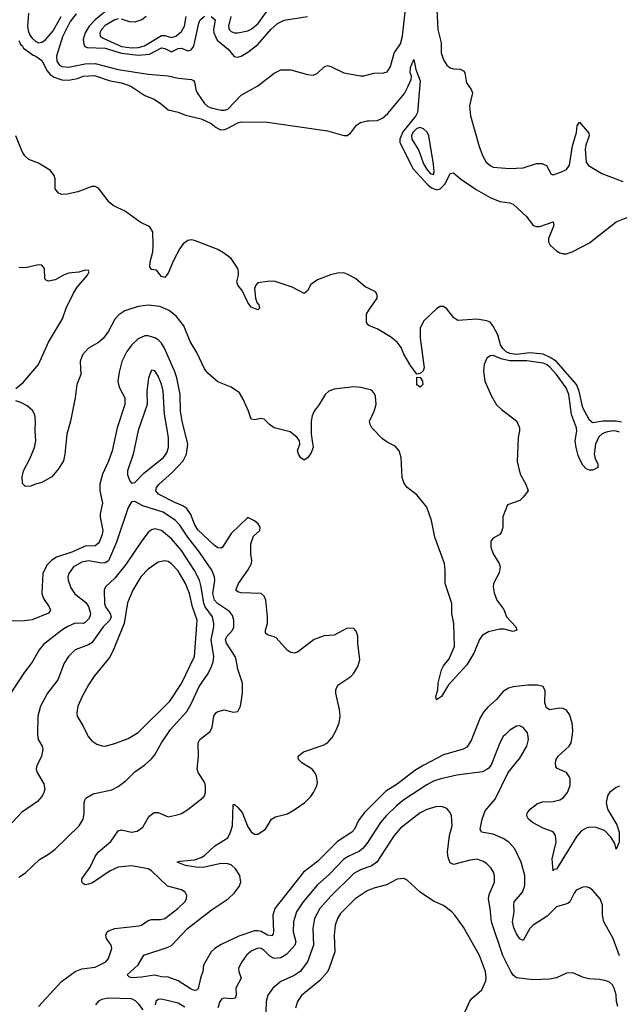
# Model space of a CAD drawing. Header units: inches. Extents: x 1682530 to 1839546, y 640742 to 791647.
# Tile 63 of 256: x 1697896 to 1701509, y 688373 to 694310. Entities that reach past the tile are written whole.
import ezdxf

# ---------------------------------------------------------------- set-up
doc = ezdxf.new("R2010")
doc.units = ezdxf.units.IN
doc.header["$MEASUREMENT"] = 0
for name, color, linetype in [('B6698', 7, 'Continuous'), ('B6699', 7, 'Continuous'), ('B7608', 7, 'Continuous'), ('B7609', 7, 'Continuous')]:
    doc.layers.add(name, color=color, linetype=linetype)

msp = doc.modelspace()

# ---------------------------------------------------------------- linework, layer by layer
at = {"layer": 'B6698', "color": 5}
for points, elevation in [([(1698003.6, 690000), (1698007.6, 689970), (1698030.3, 689930), (1698034.9, 689910), (1698027.1, 689870), (1697999.5, 689810), (1697994.9, 689790), (1698000.3, 689770), (1698042, 689702), (1698046.9, 689670), (1698041.5, 689650), (1698031.2, 689628.8), (1698003.8, 689596.2), (1697907.3, 689530), (1697831.8, 689448.2)], 560), ([(1697890, 689140.5), (1697930, 689164.9), (1698014.5, 689245.5), (1698070, 689278), (1698110, 689308), (1698253.3, 689450), (1698278, 689490), (1698283.9, 689523.9), (1698283.6, 689590), (1698289.6, 689610), (1698299.4, 689620.6), (1698338.6, 689641.4), (1698450, 689667.1), (1698490, 689686.3), (1698537.8, 689722.2), (1698590, 689775.3), (1698650, 689818), (1698690, 689853.4), (1698710, 689877.6), (1698750.7, 689950), (1698784.8, 690000)], 560), ([(1698010, 688359.7), (1698148.5, 688510), (1698229.3, 688570.7), (1698270, 688586.6), (1698350, 688596.3), (1698415.6, 688630), (1698431.6, 688650), (1698450.7, 688710), (1698446.4, 688730), (1698419.7, 688770), (1698415.6, 688790), (1698422.9, 688810), (1698430, 688816.4), (1698469.7, 688830.3), (1698614.5, 688845.5), (1698630, 688850.5), (1698670, 688878.8), (1698690, 688884.9), (1698744.6, 688884.6), (1698770, 688890.3), (1698849.7, 688950), (1698891, 688990), (1698901.1, 689010), (1698903.5, 689030), (1698893.6, 689050), (1698870, 689062.6), (1698785.9, 689085.9), (1698690, 689178.3), (1698670, 689190.8), (1698570, 689208.7), (1698490, 689199.2), (1698441.8, 689178.2), (1698335.2, 689104.8), (1698310, 689096.8), (1698290, 689094.3), (1698279.3, 689099.3), (1698269.8, 689109.8), (1698269.8, 689130), (1698320.4, 689199.6), (1698350, 689263.8), (1698367.7, 689290), (1698445.4, 689354.6), (1698490, 689419.5), (1698510, 689424.6), (1698570, 689410.3), (1698603.3, 689416.7), (1698638.4, 689441.6), (1698674.1, 689505.9), (1698706, 689530), (1698730, 689530.4), (1698790, 689504.4), (1698844.2, 689515.8), (1698870, 689524.4), (1698910, 689548.4), (1699000.6, 689619.4), (1699009.8, 689630.2), (1699015.3, 689650), (1699015.8, 689690), (1699010, 689711.8), (1698971.1, 689770), (1698964.7, 689790), (1698973.3, 689870), (1698971.8, 689950), (1698980.9, 689970), (1699020.1, 690000)], 540), ([(1698302.6, 690000), (1698308.2, 689988.2), (1698330, 689961.6), (1698361.1, 689941.1), (1698391.8, 689931.8), (1698410.4, 689930.4), (1698470, 689946.3), (1698550, 689975.8), (1698590, 690000)], 580), ([(1700000, 689555.5), (1699972.4, 689527.6), (1699938.2, 689481.8), (1699913.4, 689430), (1699897.5, 689410), (1699810, 689354.7), (1699690, 689234.2), (1699607, 689170), (1699433.1, 688950), (1699422.1, 688910), (1699424.3, 688810), (1699422.6, 688797.4), (1699414.7, 688785.3), (1699390, 688789.9), (1699350, 688811.6), (1699330, 688816.9), (1699310, 688815.5), (1699216.2, 688783.8), (1699110, 688734), (1699071.8, 688710), (1699049.2, 688690), (1699003.5, 688610), (1699000.3, 688570), (1698985.5, 688530), (1698971.8, 688468.2), (1698960.9, 688459.1), (1698950, 688456.9), (1698930, 688464.1), (1698850, 688514.2), (1698790, 688537.4), (1698750, 688539.4), (1698709.1, 688549.1), (1698630, 688535.8), (1698573.6, 688533.6), (1698557, 688537), (1698543.7, 688550), (1698610, 688611.8), (1698644.4, 688670), (1698784.6, 688715.4), (1698810, 688728.5), (1698906.2, 688830), (1699050, 688940.5), (1699152.9, 689010), (1699190, 689045.2), (1699217.5, 689082.5), (1699229, 689110), (1699222.3, 689150), (1699197.1, 689190), (1699170, 689213.6), (1699150, 689220.8), (1699110, 689221.3), (1699010, 689199.9), (1698970, 689197.9), (1698895.3, 689210), (1698845.1, 689230), (1698863.1, 689236.9), (1698950, 689244.7), (1698990, 689257.8), (1699010, 689270.2), (1699071.4, 689328.6), (1699150, 689377.6), (1699166.8, 689410), (1699178.8, 689450), (1699182, 689578), (1699190, 689578), (1699210, 689560.3), (1699235.9, 689530), (1699270, 689443), (1699290, 689412.4), (1699310, 689399.5), (1699330, 689398.4), (1699376.2, 689430), (1699412.7, 689490), (1699436.6, 689503.4), (1699510, 689521.3), (1699550, 689545.4), (1699613.6, 689590), (1699650, 689626.4), (1699666.9, 689650), (1699685.9, 689690), (1699690.4, 689710), (1699684.5, 689750), (1699673, 689773), (1699657.4, 689790), (1699596.8, 689830), (1699575.4, 689850), (1699574, 689870), (1699605.4, 689894.6), (1699723.8, 689936.2), (1699749.7, 689950), (1699778.4, 689981.6), (1699788.7, 690000)], 520), ([(1700000, 689360.2), (1699993.5, 689350), (1699965.6, 689314.4), (1699943.2, 689296.8), (1699874.8, 689265.2), (1699850, 689247.8), (1699761.9, 689158.1), (1699687.6, 689092.4), (1699603.6, 688990), (1699564.7, 688930), (1699545, 688870), (1699544, 688810), (1699559.2, 688750), (1699554, 688730), (1699504.8, 688675.2), (1699470, 688653.6), (1699430, 688649.3), (1699402.4, 688662.5), (1699370, 688697.5), (1699350, 688709.9), (1699330, 688712.3), (1699290, 688694.1), (1699261.8, 688670), (1699234.5, 688630), (1699215, 688590), (1699216.5, 688570), (1699230.2, 688530), (1699199.1, 688470), (1699199.3, 688430), (1699194.9, 688410), (1699173.9, 688406.2), (1699130, 688410.7), (1699114.5, 688405.5), (1699101.7, 688390), (1699090, 688352)], 540), ([(1700000, 689202), (1699950, 689183.6), (1699910, 689162), (1699770, 689024.8), (1699704.4, 688950), (1699672.1, 688890), (1699662, 688830), (1699666.9, 688730), (1699630, 688628.3), (1699586, 688570), (1699550, 688546), (1699470.1, 688509.9), (1699421.1, 688470), (1699391, 688429), (1699382, 688390), (1699374.6, 688210)], 560), ([(1700000, 689061.7), (1699990, 689057.7), (1699916.5, 689010), (1699830, 688919.8), (1699810.2, 688890), (1699796.1, 688850), (1699790.1, 688790), (1699794.1, 688690), (1699761.1, 688590), (1699750.4, 688569.6), (1699704.1, 688515.9), (1699594.2, 688425.8), (1699570.2, 688390), (1699558.6, 688350)], 580), ([(1698639, 688339), (1698614, 688374), (1698593.7, 688393.7), (1698570, 688405.4), (1698429.6, 688410.4), (1698390, 688402.3), (1698370, 688391.2), (1698352.5, 688370)], 540), ([(1698890, 688355.9), (1698850, 688379.8), (1698750, 688403.4), (1698730, 688401.2), (1698716.1, 688390), (1698712.1, 688370)], 540)]:
    msp.add_lwpolyline(points, dxfattribs=dict(at, elevation=elevation))
at = {"layer": 'B6699', "color": 5}
for points, elevation in [([(1697948.8, 694350), (1697942.4, 694270), (1697945.8, 694245.8), (1697957, 694217), (1697970, 694197.9), (1697990, 694180.1), (1698010, 694171.5), (1698030, 694174.4), (1698050, 694187.1), (1698097.1, 694242.9), (1698145.7, 694330)], 480), ([(1698235.3, 694344.7), (1698200.4, 694299.6), (1698154.3, 694205.7), (1698117.5, 694090), (1698119.4, 694059.4), (1698136.2, 694036.2), (1698150, 694028.3), (1698190, 694024.1), (1698290, 694043), (1698350, 694045.9), (1698490, 694009.5), (1698670, 693981.1), (1698790, 693971.4), (1698850, 693958), (1698930.1, 693950.1), (1698943, 693943), (1698950, 693932.4), (1698956.9, 693890), (1698965, 693870), (1699010, 693803.9), (1699030, 693787.1), (1699050, 693777.8), (1699110, 693764.3), (1699130, 693763.7), (1699150, 693771.1), (1699230, 693854.4), (1699330, 693911.6), (1699430, 693986.9), (1699470, 694007.4), (1699530, 694007.4), (1699630, 693978.7), (1699665.1, 693974.9), (1699690, 693988.2), (1699730, 694026), (1699750, 694033), (1699770, 694028), (1699850, 693990.2), (1699950, 693971.6), (1699970, 693971.6), (1700000, 693979.6)], 480), ([(1698448.8, 694390), (1698350.6, 694310), (1698313.8, 694270), (1698289.4, 694230), (1698277.7, 694190), (1698281.5, 694161.5), (1698289.2, 694149.2), (1698303, 694143), (1698410, 694139.1), (1698510, 694108.9), (1698610, 694096.9), (1698678.2, 694101.8), (1698750, 694140.3), (1698770, 694136.8), (1698810, 694115.9), (1698850, 694137), (1698870, 694138.9), (1698910, 694121.8), (1698930, 694128.3), (1698945, 694150), (1698975.2, 694290), (1698984.3, 694310), (1699010, 694330.6)], 520), ([(1699167.3, 694330), (1699154.6, 694270), (1699158.6, 694250), (1699170, 694238.6), (1699190, 694231), (1699210, 694230.9), (1699270, 694242.4), (1699290, 694252.8), (1699330, 694286), (1699383.1, 694356.9)], 540), ([(1698490, 694314.9), (1698470, 694309.9), (1698410, 694274.1), (1698388.2, 694250), (1698378.2, 694230), (1698379.8, 694210), (1698398.4, 694198.4), (1698509, 694149), (1698570, 694141.1), (1698610, 694142.6), (1698647.9, 694152.1), (1698750, 694215.5), (1698770, 694214.4), (1698810, 694202.5), (1698836.5, 694210), (1698870, 694238.2), (1698889.9, 694270), (1698899.9, 694330)], 540), ([(1698658.2, 694330), (1698631.3, 694308.7), (1698590, 694295.3), (1698557.5, 694297.5), (1698510, 694313.6)], 540), ([(1699050, 694329.5), (1699074, 694310), (1699064.2, 694250), (1699065.3, 694230), (1699086, 694186), (1699151.4, 694131.4), (1699188.4, 694088.4), (1699210, 694084.2), (1699230, 694090.1), (1699270, 694114), (1699330, 694159.8), (1699410, 694250.7), (1699450, 694287), (1699490, 694306.6), (1699630, 694329.4)], 520), ([(1697890, 694184.7), (1697900.4, 694160.4), (1697910, 694154), (1697918, 694138), (1697976, 694096), (1697993, 694090), (1698030, 694064), (1698060.7, 694000.7), (1698079.3, 693979.3), (1698103, 693963), (1698150, 693948.2), (1698190, 693945.2), (1698244.6, 693955.4), (1698279, 693970), (1698347.2, 693972.8), (1698441.8, 693941.8), (1698510, 693928.9), (1698564.9, 693910), (1698650, 693853.7), (1698706, 693830), (1698750, 693800.7), (1698790, 693766.8), (1698850, 693752), (1698894.8, 693734.8), (1698990, 693712), (1699050, 693684.5), (1699079.4, 693659.4), (1699105.7, 693645.7), (1699130, 693647.1), (1699146.6, 693653.4), (1699210, 693688.9), (1699230, 693694.7), (1699390, 693692.2), (1699750, 693639.5), (1699850, 693611.8), (1699870, 693612), (1699890, 693624.9), (1699925.8, 693674.2), (1699949.8, 693690.2), (1699990, 693700.9), (1700000, 693701)], 460), ([(1700000, 692688.3), (1699978.4, 692698.4), (1699919.3, 692750), (1699870, 692775.6), (1699850, 692782.9), (1699810, 692781.6), (1699768.9, 692771.1), (1699690, 692741.6), (1699650, 692712.7), (1699630, 692676), (1699610, 692659.3), (1699537.7, 692697.7), (1699430, 692733.3), (1699390, 692732.4), (1699330, 692723), (1699318, 692710), (1699310.3, 692690), (1699316.4, 692630), (1699324.7, 692604.7), (1699336.3, 692590), (1699341, 692570), (1699330, 692561.2), (1699290, 692577.2), (1699270, 692605.2), (1699236.3, 692676.3), (1699209.7, 692709.7), (1699205.1, 692730), (1699214.5, 692770), (1699214.5, 692790), (1699209.6, 692810), (1699169.8, 692869.8), (1699124.7, 692904.7), (1699090, 692923.9), (1698950, 692979.2), (1698930, 692982), (1698910, 692979.2), (1698881.6, 692958.4), (1698860.8, 692930), (1698822, 692858), (1698790, 692782), (1698770, 692755.3), (1698750, 692762), (1698720.4, 692800.4), (1698690, 692804), (1698680.7, 692820.7), (1698683, 692850), (1698698, 692910), (1698699.7, 692950), (1698697.6, 693030), (1698680.5, 693060.5), (1698620.9, 693090), (1698533.3, 693153.3), (1698459, 693190), (1698434, 693210), (1698370, 693294), (1698350, 693305.2), (1698330, 693303.7), (1698247.1, 693272.9), (1698182.5, 693257.5), (1698150, 693255.1), (1698130, 693263.7), (1698109.6, 693290), (1698109.6, 693350), (1698103.6, 693370), (1698080.4, 693400.4), (1698010, 693445.1), (1697950, 693467.3), (1697926, 693490), (1697910, 693515.3), (1697872.7, 693610)], 460), ([(1697872.9, 692087.1), (1697917.2, 692122.8), (1698008.6, 692230), (1698070, 692364.9), (1698153.1, 692506.9), (1698174.8, 692570), (1698219.8, 692660.2), (1698242.8, 692697.2), (1698305.2, 692770), (1698314, 692790), (1698310, 692798), (1698290, 692799.3), (1698252.8, 692787.2), (1698190, 692782.4), (1698158.8, 692770), (1698110, 692742), (1698070, 692732.7), (1698056.5, 692736.5), (1698047.5, 692747.5), (1698045.6, 692810), (1698030, 692829.5), (1698010, 692830.9), (1697930, 692813.7), (1697890, 692816.8)], 480), ([(1700000, 692079.7), (1699951.9, 692091.9), (1699910, 692096.2), (1699790, 692082), (1699758, 692070), (1699736, 692050), (1699700.7, 691990), (1699670, 691949), (1699659.2, 691920.8), (1699653.1, 691890), (1699651.9, 691810), (1699664.3, 691730), (1699650, 691694.3), (1699630, 691667.6), (1699610, 691653.3), (1699590, 691668.6), (1699576.8, 691690), (1699570.8, 691710), (1699583.5, 691750), (1699582, 691770), (1699567.3, 691790), (1699525.1, 691825.1), (1699429.5, 691850), (1699400.5, 691870), (1699370, 691902), (1699350, 691906), (1699310, 691896.9), (1699290, 691901.2), (1699274.5, 691950), (1699242.4, 692022.4), (1699219.4, 692059.4), (1699170, 692094.3), (1699090, 692127.1), (1699030, 692177.8), (1699010, 692204.2), (1698962.5, 692302.5), (1698923.4, 692370), (1698884.6, 692464.6), (1698841.3, 692521.3), (1698797, 692557), (1698740.9, 692580.9), (1698670, 692588.7), (1698610, 692579.7), (1698530, 692554.6), (1698493.6, 692530), (1698470, 692503.4), (1698430, 692432.5), (1698400.3, 692390), (1698370, 692364.4), (1698310, 692329.5), (1698274.7, 692290), (1698260.2, 692250), (1698263.8, 692170), (1698239.5, 692110), (1698230.1, 692029.9), (1698202.2, 691890), (1698180.2, 691810), (1698167.5, 691690), (1698158.9, 691650), (1698130, 691601.3), (1698090, 691554), (1698030, 691519.3), (1697990.9, 691509.1), (1697963.6, 691496.4), (1697930, 691495.3), (1697913.6, 691513.6), (1697910, 691554), (1697918, 691590), (1697957, 691663), (1697985.1, 691730), (1697992.6, 691770), (1697988.7, 691830), (1697990.9, 691890), (1697986.5, 691926.5), (1697973.4, 691953.4), (1697941.2, 691981.2), (1697902, 692002), (1697871.5, 692011.5)], 480), ([(1700000, 692467), (1699984.8, 692484.8), (1699984.8, 692535.2), (1700000, 692557.6)], 460), ([(1699788.7, 690000), (1699805.5, 690030), (1699821.1, 690070), (1699827, 690110), (1699822.7, 690150), (1699800.5, 690250), (1699801.1, 690270), (1699809.7, 690290), (1699819.6, 690300.4), (1699891, 690350), (1699909.7, 690370), (1699933, 690410), (1699944.7, 690450), (1699932.8, 690550), (1699932.6, 690592.6), (1699923.9, 690623.9), (1699910, 690639.3), (1699870, 690641.3), (1699790, 690599.5), (1699730, 690595.6), (1699670, 690573.3), (1699570, 690496.3), (1699550, 690491.2), (1699530, 690494), (1699510, 690506.9), (1699442.2, 690582.2), (1699429.8, 690589.8), (1699390, 690600.5), (1699377.6, 690610), (1699378, 690630), (1699388.1, 690670), (1699389.8, 690709.8), (1699378.9, 690810), (1699370, 690834.5), (1699350, 690850.9), (1699230, 690855), (1699210, 690860.4), (1699199.1, 690870), (1699214.8, 690910), (1699271, 690990), (1699292.8, 691030), (1699295.6, 691050), (1699289.6, 691090), (1699289.6, 691150.4), (1699304.5, 691195.5), (1699342, 691230), (1699344, 691250), (1699333.2, 691270), (1699310, 691288), (1699270, 691308), (1699170, 691212.7), (1699118.4, 691130), (1699110, 691124.4), (1699090, 691125.8), (1699070, 691139), (1698970, 691234.1), (1698950, 691268.9), (1698926.7, 691326.7), (1698902.4, 691362.4), (1698878.5, 691378.5), (1698830, 691398.3), (1698731.9, 691450), (1698715.9, 691470), (1698719.4, 691490), (1698737.1, 691510), (1698817.3, 691582.7), (1698880.5, 691650), (1698900.8, 691690), (1698908, 691750), (1698873.9, 691890), (1698865.3, 691950), (1698863.5, 692050), (1698842.6, 692150), (1698830, 692187.6), (1698767.8, 692330), (1698750, 692359.4), (1698730, 692379.6), (1698710, 692391.7), (1698670, 692404.1), (1698650, 692403.9), (1698610, 692385.4), (1698572.5, 692350), (1698541.3, 692310), (1698511.8, 692250), (1698494.9, 692185.1), (1698487.3, 692130), (1698490.2, 692110), (1698496.3, 692090), (1698528.6, 692030), (1698530.1, 691990), (1698482.3, 691850), (1698453.2, 691710), (1698431, 691649), (1698394.6, 691570), (1698377.9, 691510), (1698378.1, 691470), (1698394.2, 691394.2), (1698380.9, 691330), (1698381.6, 691310), (1698396.6, 691230), (1698393.7, 691206.3), (1698376.2, 691163.8), (1698368.8, 691151.2), (1698350, 691137.9), (1698290, 691135.3), (1698210, 691099.1), (1698117, 691070), (1698088.9, 691051.1), (1698058.9, 691021.1), (1698034.2, 690970), (1698029.2, 690850), (1698039.2, 690819.2), (1698074, 690770), (1698082, 690750), (1698069, 690731), (1697970, 690690.4), (1697925.3, 690685.3), (1697830, 690684)], 520), ([(1699020.1, 690000), (1699042.7, 690017.3), (1699055.6, 690044.4), (1699065.1, 690110), (1699078, 690130), (1699090, 690139.3), (1699127.9, 690147.9), (1699184.7, 690135.3), (1699210, 690138), (1699226, 690170), (1699238.7, 690250), (1699238, 690310), (1699210, 690393.2), (1699200.7, 690450), (1699193.3, 690470), (1699141.1, 690550), (1699136.8, 690570), (1699144.7, 690590), (1699177.4, 690630), (1699186.2, 690650), (1699187.1, 690690), (1699177.2, 690717.2), (1699160.7, 690740.7), (1699087.7, 690790), (1699069, 690810), (1699060.3, 690850), (1699071, 690930), (1699069.9, 690949.9), (1699053.3, 690990), (1698980.3, 691100.3), (1698909, 691190), (1698861.6, 691261.6), (1698834.1, 691290), (1698760.5, 691340.5), (1698638.2, 691378.2), (1698590, 691404.7), (1698570, 691402), (1698550, 691369.5), (1698480.1, 691159.9), (1698430, 691048), (1698410, 691034.8), (1698390, 691032.4), (1698310, 691047.4), (1698270, 691039.1), (1698220.9, 691010), (1698191.6, 690970), (1698186.3, 690950), (1698187.1, 690930), (1698204.2, 690884.2), (1698229, 690849), (1698295.2, 690795.2), (1698311.3, 690771.3), (1698322.8, 690730), (1698318.5, 690710), (1698310, 690696.1), (1698290, 690674.5), (1698278.4, 690670), (1698230, 690670.5), (1698181.8, 690650), (1698149.2, 690630), (1698038.4, 690541.6), (1698012.4, 690510), (1697970, 690435.6), (1697923.8, 690376.2), (1697828.8, 690230)], 540), ([(1698784.8, 690000), (1698805.2, 690030), (1698902.1, 690137.9), (1698930.7, 690189.2), (1698976.3, 690290), (1699031.3, 690368.7), (1699050.8, 690409.2), (1699061.2, 690438.8), (1699065.5, 690470), (1699048.7, 690570), (1699066.2, 690650), (1699066.2, 690670), (1699056.9, 690710), (1699012.7, 690770), (1699004.9, 690790), (1698989.2, 690890), (1698978.4, 690930), (1698948.6, 690988.6), (1698870.2, 691110.2), (1698810, 691180.5), (1698750, 691229.1), (1698710, 691239.4), (1698690, 691233.8), (1698670, 691217.2), (1698631.7, 691168.3), (1698535.7, 691024.3), (1698470, 690943.5), (1698413.1, 690890), (1698404.4, 690870), (1698406.9, 690790), (1698413.8, 690770), (1698440.8, 690730), (1698446.5, 690710), (1698438.9, 690690), (1698399.2, 690650), (1698330, 690551.9), (1698310, 690539.8), (1698230.1, 690509.9), (1698190, 690471.1), (1698164.5, 690430), (1698125.6, 690330), (1698064.2, 690250), (1698021, 690170), (1698005.4, 690110), (1698003.2, 690003.2), (1698003.6, 690000)], 560), ([(1698590, 690000), (1698610, 690012.1), (1698799.9, 690200.1), (1698870, 690307.9), (1698948.2, 690470), (1698964.9, 690690), (1698936.9, 690770), (1698919.9, 690850), (1698895.3, 690910), (1698850, 690987.4), (1698810, 691029.8), (1698790, 691042.2), (1698770, 691047.9), (1698730, 691039.3), (1698670, 690997.8), (1698625.8, 690950), (1698576.6, 690870), (1698545.3, 690794.7), (1698525, 690670), (1698457.6, 690502.4), (1698436.6, 690463.4), (1698346.9, 690353.1), (1698310, 690298.4), (1698271.6, 690230), (1698246.5, 690170), (1698239.6, 690130), (1698242.3, 690110), (1698279, 690050), (1698302.6, 690000)], 580)]:
    msp.add_lwpolyline(points, dxfattribs=dict(at, elevation=elevation))
at = {"layer": 'B6699', "color": 5, "elevation": 540}
msp.add_lwpolyline([(1698690, 692197.2), (1698672.7, 692150), (1698662, 692070), (1698663, 691990), (1698610, 691832), (1698580.5, 691690), (1698546, 691590), (1698546.1, 691566.1), (1698559.3, 691530), (1698570, 691516.3), (1698590, 691520.4), (1698643.6, 691576.4), (1698762.4, 691670), (1698782.2, 691697.8), (1698792.2, 691730), (1698792, 691790), (1698768.3, 691931.7), (1698760.2, 692070), (1698750, 692112), (1698730, 692160.9), (1698710, 692192)], close=True, dxfattribs=at)
at = {"layer": 'B7608', "color": 5}
for points, elevation in [([(1700631.5, 690000), (1700617.1, 689962.9), (1700590, 689923.1), (1700568.9, 689911.1), (1700450, 689877), (1700326.3, 689813.7), (1700277.5, 689782.5), (1700170, 689699.9), (1700101.7, 689658.3), (1700000, 689555.5)], 520), ([(1700823.5, 690000), (1700810, 689987), (1700790, 689949.4), (1700739.3, 689820.7), (1700723, 689797), (1700711.5, 689788.5), (1700684.3, 689775.7), (1700530, 689754.6), (1700432.8, 689732.8), (1700390, 689718.1), (1700350, 689696.8), (1700210, 689605.4), (1700166.2, 689570), (1700104, 689510), (1700070, 689469.8), (1700000, 689360.2)], 540), ([(1701510, 688665.6), (1701472.7, 688770), (1701415.7, 688870), (1701407.4, 688910), (1701407.5, 688970), (1701393.8, 689010), (1701350, 689059.6), (1701330, 689076.2), (1701310, 689082), (1701290, 689079.5), (1701250, 689060.7), (1701236.5, 689043.5), (1701210.3, 688990), (1701199.4, 688980.6), (1701130, 688959.8), (1701074.7, 688905.3), (1700989.2, 688850), (1700969.3, 688830), (1700930, 688757), (1700910, 688768.2), (1700890, 688797.7), (1700874.1, 688834.1), (1700866.4, 688870), (1700875, 688930), (1700872.8, 688970), (1700876.5, 688990), (1700925.8, 689050), (1700939.3, 689090), (1700940.3, 689150), (1700917.4, 689230), (1700879.3, 689310), (1700842.7, 689350), (1700810, 689372.2), (1700750, 689399.1), (1700678, 689410), (1700669.8, 689429.8), (1700682.7, 689490), (1700700.9, 689539.1), (1700761, 689610), (1700838.7, 689770), (1700910, 689857.1), (1700952.4, 689930), (1700962.6, 689970), (1700957.2, 690000)], 540), ([(1701510, 689687.8), (1701490, 689681.3), (1701450.4, 689650), (1701438.3, 689630), (1701430.2, 689590), (1701438.2, 689550), (1701495, 689455), (1701508.4, 689410), (1701508.9, 689351.1), (1701490, 689308.7), (1701482, 689342), (1701459.7, 689379.7), (1701420.3, 689420.3), (1701370, 689439.2), (1701330, 689440.4), (1701310, 689435.3), (1701281.9, 689418.1), (1701252.3, 689387.7), (1701130, 689187.6), (1701114, 689186), (1701110, 689178), (1701103.7, 689250), (1701127.9, 689350), (1701125.3, 689390), (1701110, 689413.3), (1701050, 689435.4), (1700985.6, 689470), (1700962.9, 689490), (1700951.8, 689510), (1700953.8, 689526.2), (1700972, 689550), (1701015.5, 689584.5), (1701046.1, 689593.9), (1701110, 689595.9), (1701150, 689606.4), (1701170, 689617.5), (1701196.7, 689650), (1701213.2, 689693.2), (1701212.7, 689730), (1701207.3, 689747.3), (1701190, 689770.7), (1701133.9, 689793.9), (1701126.3, 689806.3), (1701123.7, 689830), (1701129.1, 689850), (1701141.5, 689870), (1701207.9, 689930), (1701218.8, 689950), (1701226.3, 690000)], 520), ([(1701500.1, 688360.1), (1701493, 688390), (1701491, 688430), (1701479.1, 688470), (1701467.6, 688490), (1701450, 688506), (1701430, 688515.4), (1701390, 688523), (1701325.9, 688525.9), (1701293.9, 688533.9), (1701230, 688562), (1701190, 688560.7), (1701130, 688532.8), (1701090, 688525.4), (1700990, 688521.1), (1700890, 688533.6), (1700870, 688548.6), (1700854.6, 688570), (1700806.4, 688666.4), (1700738.4, 688870), (1700731.4, 688950), (1700720.7, 689010), (1700724.4, 689035.6), (1700757.6, 689110), (1700757.2, 689150), (1700750.6, 689170.6), (1700735.2, 689195.2), (1700710, 689220.4), (1700690, 689234.5), (1700650, 689247.4), (1700610, 689243.1), (1700510, 689215.1), (1700490, 689226.6), (1700478, 689258), (1700474.6, 689290), (1700486.2, 689390), (1700501.5, 689450), (1700497.4, 689510), (1700489.6, 689530), (1700470, 689553.6), (1700443.7, 689563.7), (1700410, 689565.1), (1700350, 689547.8), (1700310, 689527.2), (1700190, 689434.6), (1700151.6, 689390), (1700047.3, 689230), (1700013.1, 689206.9), (1700000, 689202)], 560), ([(1700562.2, 688290), (1700609, 688391), (1700623.5, 688410), (1700680, 688460), (1700705.2, 688514.8), (1700707.6, 688532.4), (1700702, 688570), (1700667.6, 688667.6), (1700570, 688837.6), (1700518.7, 688910), (1700500.7, 688930), (1700450, 688969.6), (1700390, 688995.1), (1700309.1, 689049.1), (1700230, 689120.7), (1700210, 689131.3), (1700170, 689126.6), (1700105.9, 689094.1), (1700030, 689074), (1700000, 689061.7)], 580)]:
    msp.add_lwpolyline(points, dxfattribs=dict(at, elevation=elevation))
at = {"layer": 'B7609', "color": 5}
for points, elevation in [([(1700000, 693979.6), (1700030, 693987.6), (1700090, 693990.3), (1700110, 693996.5), (1700116.6, 694003.4), (1700130, 694028), (1700152.2, 694107.8), (1700190, 694164.2), (1700202.3, 694210), (1700226.1, 694430)], 480), ([(1700408.9, 694370), (1700416.6, 694250), (1700435.2, 694170), (1700436.5, 694110), (1700450, 694067.3), (1700470, 694036.3), (1700490, 694019.3), (1700510, 694014), (1700550, 694012.4), (1700570, 694002), (1700578.4, 693990), (1700589.3, 693929.3), (1700616.4, 693890), (1700624.4, 693870), (1700607.4, 693790), (1700612.8, 693730), (1700664.9, 693544.9), (1700686.4, 693486.4), (1700707.8, 693450), (1700730.1, 693430.1), (1700750, 693421.6), (1700850, 693412), (1700930, 693417.1), (1701010, 693442.4), (1701043.1, 693443.1), (1701070.6, 693430), (1701098.8, 693378.8), (1701110, 693374), (1701157.2, 693390), (1701190, 693407), (1701210, 693433.4), (1701226.9, 693550), (1701252.2, 693630), (1701255.4, 693670), (1701270, 693692.2), (1701325.5, 693625.4), (1701327.1, 693610), (1701307, 693553), (1701303.5, 693530), (1701310, 693450.7), (1701323.1, 693430), (1701403.4, 693383.4), (1701530, 693333.4)], 480), ([(1700000, 693701), (1700050, 693701.2), (1700083.1, 693716.9), (1700114.8, 693745.2), (1700214.4, 693865.6), (1700235.7, 693904.3), (1700254.3, 693950), (1700256.3, 693970), (1700249, 693990), (1700250, 694022), (1700270, 694071), (1700283.8, 694010), (1700310, 693942), (1700293.8, 693750), (1700283.6, 693730), (1700205.6, 693634.4), (1700187.2, 693590), (1700187.3, 693570), (1700266.2, 693410), (1700354.7, 693314.7), (1700376.5, 693296.5), (1700410, 693284.4), (1700430.6, 693289.4), (1700459.6, 693320.4), (1700490, 693383.1), (1700510, 693385.7), (1700551.4, 693351.4), (1700646.1, 693286.2), (1700730, 693238.9), (1700790, 693214.2), (1700850, 693205), (1700870, 693197.3), (1700950, 693123.2), (1700990, 693069.4), (1701010, 693063.5), (1701030, 693063.7), (1701110.2, 693090.2), (1701114.7, 693070), (1701082.3, 692990), (1701081.6, 692970), (1701093.4, 692950), (1701130, 692917.1), (1701150, 692904.4), (1701170, 692898.4), (1701190, 692898.4), (1701230, 692912.4), (1701330, 692964.4), (1701490, 693090.4), (1701560.1, 693119.9)], 460), ([(1700000, 692557.6), (1700049, 692630), (1700049, 692650), (1700039, 692670), (1700000, 692688.3)], 460), ([(1701522.9, 691882.9), (1701490, 691889.7), (1701410.4, 691889.6), (1701350, 691878.5), (1701342.8, 691882.8), (1701330, 691896), (1701288.9, 691970), (1701267.9, 692070), (1701250.7, 692110), (1701130, 692249.9), (1701093.3, 692273.3), (1701050, 692293), (1700970, 692302.2), (1700890, 692291), (1700850, 692297.3), (1700827.2, 692307.2), (1700806.5, 692326.5), (1700793.9, 692350), (1700776.2, 692410), (1700750, 692462.7), (1700730, 692485.8), (1700710, 692494.3), (1700650, 692503.7), (1700537.1, 692497.1), (1700512.5, 692512.5), (1700470, 692566.6), (1700450, 692579.7), (1700430, 692579.7), (1700410, 692567.6), (1700330, 692492), (1700308.8, 692450), (1700309, 692389), (1700334, 692210), (1700326.6, 692193.4), (1700310, 692177.2), (1700290, 692172.7), (1700250, 692224.4), (1700210, 692293.7), (1700193.7, 692333.7), (1700170, 692365.7), (1700130, 692397.1), (1700050, 692446.6), (1700003.2, 692463.2), (1700000, 692467)], 460), ([(1701510, 691823.4), (1701490, 691829.9), (1701470, 691830.9), (1701430, 691823.5), (1701406.6, 691813.4), (1701385.8, 691794.2), (1701366.2, 691750), (1701358.1, 691690), (1701363.3, 691663.3), (1701380.2, 691630), (1701379.6, 691610), (1701350, 691593.8), (1701330, 691593), (1701310, 691601.1), (1701290, 691623.5), (1701275.3, 691650), (1701261.8, 691681.8), (1701249.2, 691730), (1701243.2, 691770), (1701252.4, 691830), (1701251.2, 691850), (1701221.5, 691930), (1701205, 692050), (1701188.4, 692090), (1701131.7, 692170), (1701090, 692215.7), (1701071.2, 692230), (1701050, 692238.1), (1700952.4, 692252.4), (1700850, 692252.4), (1700803, 692262.9), (1700750, 692284.8), (1700730, 692284), (1700710, 692269.6), (1700694.2, 692230), (1700690.2, 692189.8), (1700698.9, 692130), (1700739.4, 692039.4), (1700770, 691988.4), (1700798.8, 691958.8), (1700890.3, 691890.4), (1700900.7, 691870), (1700906.8, 691850), (1700906.8, 691830), (1700900.7, 691790), (1700894, 691646), (1700912.2, 691570), (1700946, 691510), (1700960.7, 691470), (1700930.8, 691430), (1700908.8, 691411.2), (1700835.9, 691384.1), (1700808.2, 691311.8), (1700806.4, 691250), (1700799, 691221), (1700790, 691205.2), (1700750, 691184), (1700734.4, 691165.6), (1700735.5, 691130), (1700748.8, 691088.8), (1700786, 691030), (1700792.2, 691010), (1700785.1, 690974.9), (1700750.6, 690910), (1700748.4, 690890), (1700754.2, 690854.2), (1700770.6, 690810), (1700813.7, 690753.7), (1700830.4, 690710), (1700884.9, 690650), (1700891, 690630), (1700870, 690621.6), (1700815.5, 690635.5), (1700790, 690634.6), (1700721.8, 690618.2), (1700682.3, 690597.7), (1700666.6, 690573.4), (1700632.5, 690490), (1700590, 690420.3), (1700480.7, 690299.3), (1700437.1, 690230), (1700408.2, 690208.2), (1700403.5, 690230), (1700416.2, 690270), (1700417.2, 690310), (1700437.3, 690390), (1700450, 690414.4), (1700483.5, 690456.5), (1700516.2, 690530), (1700511.3, 690670), (1700499.9, 690730), (1700500.4, 690790), (1700459.2, 690910), (1700460.4, 690990), (1700455.5, 691030), (1700396.7, 691190), (1700377.8, 691290), (1700349.9, 691369.9), (1700290, 691444.8), (1700231.2, 691490), (1700212.6, 691512.6), (1700200.4, 691550), (1700195.1, 691670), (1700182.9, 691710), (1700158.3, 691738.3), (1700110, 691762), (1700082.5, 691782.5), (1700018.4, 691850), (1700007.3, 691870), (1700003.6, 691890), (1700031.6, 691950), (1700043.7, 691990), (1700040.2, 692040.2), (1700034.8, 692054.8), (1700022, 692070), (1700010, 692077.2), (1700000, 692079.7)], 480), ([(1701226.3, 690000), (1701230, 690024.7), (1701226.1, 690070), (1701210, 690120.6), (1701190, 690146.6), (1701170, 690157.6), (1701150, 690159.6), (1701090, 690149.3), (1701070, 690161.5), (1701060.5, 690190), (1701062.4, 690262.4), (1701049.6, 690289.6), (1701016.9, 690296.9), (1700958.2, 690298.2), (1700870, 690287.3), (1700841.5, 690278.5), (1700810, 690258.7), (1700770, 690210.8), (1700716.2, 690163.8), (1700690, 690134.5), (1700670, 690099.7), (1700631.5, 690000)], 520), ([(1700957.2, 690000), (1700955.4, 690010), (1700930, 690041.6), (1700910, 690051.2), (1700890, 690049.6), (1700850, 690025.6), (1700823.5, 690000)], 540)]:
    msp.add_lwpolyline(points, dxfattribs=dict(at, elevation=elevation))
for points, elevation in [([(1700310, 693659.5), (1700290, 693654.7), (1700264.4, 693630), (1700256.6, 693610), (1700258.7, 693590), (1700301.6, 693521.6), (1700330, 693441.7), (1700347, 693410), (1700370, 693383.5), (1700390, 693376.4), (1700394, 693390), (1700390, 693439), (1700360.8, 693610), (1700351.1, 693631.1), (1700330, 693652.5)], 480), ([(1700310, 692094), (1700290, 692109.2), (1700290, 692154), (1700310, 692152), (1700322.8, 692130), (1700326, 692110)], 460)]:
    msp.add_lwpolyline(points, close=True, dxfattribs=dict(at, elevation=elevation))

doc.saveas('drawing.dxf')
